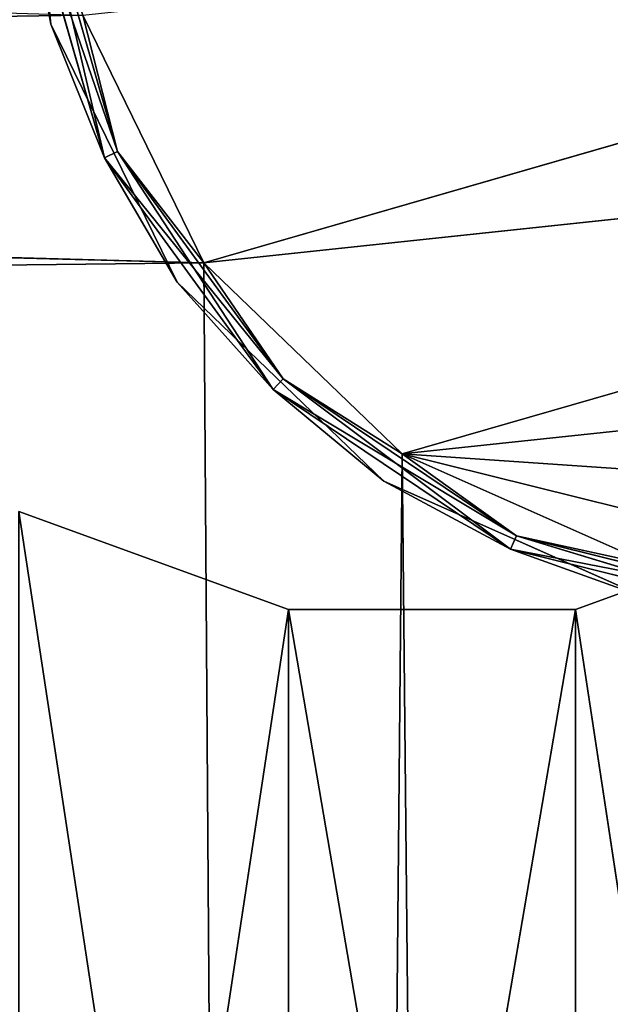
# Model space of a CAD drawing. Extents: x 0.1 to 22, y -6.2 to 5.8.
# Tile 83 of 97: x 19.509 to 19.867, y 3.073 to 3.669. Entities that reach past the tile are written whole.
import ezdxf

# ---------------------------------------------------------------- set-up
doc = ezdxf.new("R2010")
doc.units = 0
doc.header["$LTSCALE"] = 2.54
doc.layers.get('0').update_dxf_attribs({"color": 13, "linetype": 'CONTINUOUS'})

# ---------------------------------------------------------------- blocks, each defined once
blk = doc.blocks.new('GRUPA1_1')
at = {"color": 0}
for p, q in [((19.50976, 3.83847, -8.81043), (19.52811, 3.66579, -8.81043)), ((19.52811, 3.66579, -8.81043), (19.50976, 3.83847, -8.97043)), ((19.50976, 3.83847, -8.97043), (19.52811, 3.66579, -8.97043)), ((19.52811, 3.66579, -8.81043), (19.50976, 3.83847, -8.97043)), ((19.50976, 3.83847, -8.81043), (19.52811, 3.66579, -8.81043)), ((19.50976, 3.83847, -8.97043), (19.52811, 3.66579, -8.97043)), ((20.48745, 3.77126, -8.99043), (19.62058, 3.52158, -8.99043)), ((20.48745, 3.77126, -8.99043), (19.62058, 3.52158, -8.99043)), ((19.52132, 3.75238, -8.79311), (19.56842, 3.58885, -8.79311)), ((19.52132, 3.75238, -8.79311), (19.56842, 3.58885, -8.79311)), ((19.56842, 3.58885, -8.98775), (19.52132, 3.75238, -8.98775)), ((19.52132, 3.75238, -8.98775), (19.56052, 3.58499, -8.97727)), ((19.52132, 3.75238, -8.98775), (19.56052, 3.58499, -8.97727)), ((19.56842, 3.58885, -8.98775), (19.52132, 3.75238, -8.98775)), ((19.56052, 3.58499, -8.80359), (19.51258, 3.75145, -8.80359)), ((19.51258, 3.75145, -8.80359), (19.52811, 3.66579, -8.81043)), ((19.51258, 3.75145, -8.80359), (19.52811, 3.66579, -8.81043)), ((19.56842, 3.58885, -8.79311), (19.51258, 3.75145, -8.80359)), ((19.56052, 3.58499, -8.80359), (19.51258, 3.75145, -8.80359)), ((19.56842, 3.58885, -8.79311), (19.51258, 3.75145, -8.80359)), ((19.51258, 3.75145, -8.97727), (19.52811, 3.66579, -8.97043)), ((19.51258, 3.75145, -8.97727), (19.52811, 3.66579, -8.97043)), ((19.51258, 3.75145, -8.97727), (19.56052, 3.58499, -8.97727)), ((19.51258, 3.75145, -8.97727), (19.56052, 3.58499, -8.97727)), ((19.54733, 3.67133, -8.79043), (19.62058, 3.52158, -8.79043)), ((19.56842, 3.58885, -8.79311), (19.54733, 3.67133, -8.79043)), ((19.56842, 3.58885, -8.79311), (19.54733, 3.67133, -8.79043)), ((19.54733, 3.67133, -8.79043), (19.62058, 3.52158, -8.79043)), ((19.56842, 3.58885, -8.98775), (19.54733, 3.67133, -8.99043)), ((19.54733, 3.67133, -8.99043), (19.62058, 3.52158, -8.99043)), ((19.56842, 3.58885, -8.98775), (19.54733, 3.67133, -8.99043)), ((19.54733, 3.67133, -8.99043), (19.62058, 3.52158, -8.99043)), ((19.56052, 3.58499, -8.80359), (19.52811, 3.66579, -8.81043)), ((19.52811, 3.66579, -8.81043), (19.60442, 3.50981, -8.81043)), ((19.56052, 3.58499, -8.80359), (19.52811, 3.66579, -8.81043)), ((19.60442, 3.50981, -8.81043), (19.52811, 3.66579, -8.97043)), ((19.52811, 3.66579, -8.97043), (19.60442, 3.50981, -8.97043)), ((19.60442, 3.50981, -8.81043), (19.52811, 3.66579, -8.97043)), ((19.52811, 3.66579, -8.81043), (19.60442, 3.50981, -8.81043)), ((19.52811, 3.66579, -8.81043), (19.52811, 3.66579, -8.97043)), ((19.52811, 3.66579, -8.81043), (19.52811, 3.66579, -8.97043)), ((19.56052, 3.58499, -8.97727), (19.52811, 3.66579, -8.97043)), ((19.56052, 3.58499, -8.97727), (19.52811, 3.66579, -8.97043)), ((19.52811, 3.66579, -8.97043), (19.60442, 3.50981, -8.97043)), ((19.62058, 3.52158, -8.79043), (15.95041, 3.6166, -8.79043)), ((19.62058, 3.52158, -8.79043), (15.95041, 3.6166, -8.79043)), ((20.44731, 3.60946, -8.99043), (19.62058, 3.52158, -8.99043)), ((20.44731, 3.60946, -8.99043), (19.62058, 3.52158, -8.99043)), ((20.44731, 3.60946, -8.99043), (19.74064, 3.40592, -8.99043)), ((20.44731, 3.60946, -8.99043), (19.74064, 3.40592, -8.99043)), ((19.56842, 3.58885, -8.79311), (19.56052, 3.58499, -8.80359)), ((19.56842, 3.58885, -8.79311), (19.56052, 3.58499, -8.80359)), ((19.56842, 3.58885, -8.98775), (19.56052, 3.58499, -8.97727)), ((19.56842, 3.58885, -8.98775), (19.56052, 3.58499, -8.97727)), ((19.56842, 3.58885, -8.79311), (19.62058, 3.52158, -8.79043)), ((19.56842, 3.58885, -8.79311), (19.62058, 3.52158, -8.79043)), ((19.56842, 3.58885, -8.79311), (19.66861, 3.4513, -8.79311)), ((19.56842, 3.58885, -8.79311), (19.66861, 3.4513, -8.79311)), ((19.66861, 3.4513, -8.98775), (19.56842, 3.58885, -8.98775)), ((19.56842, 3.58885, -8.98775), (19.62058, 3.52158, -8.99043)), ((19.56842, 3.58885, -8.98775), (19.62058, 3.52158, -8.99043)), ((19.56842, 3.58885, -8.98775), (19.66251, 3.44497, -8.97727)), ((19.56842, 3.58885, -8.98775), (19.66251, 3.44497, -8.97727)), ((19.66861, 3.4513, -8.98775), (19.56842, 3.58885, -8.98775)), ((19.66251, 3.44497, -8.80359), (19.56052, 3.58499, -8.80359)), ((19.56052, 3.58499, -8.80359), (19.60442, 3.50981, -8.81043)), ((19.56052, 3.58499, -8.80359), (19.60442, 3.50981, -8.81043)), ((19.66861, 3.4513, -8.79311), (19.56052, 3.58499, -8.80359)), ((19.66251, 3.44497, -8.80359), (19.56052, 3.58499, -8.80359)), ((19.66861, 3.4513, -8.79311), (19.56052, 3.58499, -8.80359)), ((19.56052, 3.58499, -8.97727), (19.60442, 3.50981, -8.97043)), ((19.56052, 3.58499, -8.97727), (19.60442, 3.50981, -8.97043)), ((19.56052, 3.58499, -8.97727), (19.66251, 3.44497, -8.97727)), ((19.56052, 3.58499, -8.97727), (19.66251, 3.44497, -8.97727)), ((19.62058, 3.52158, -8.79043), (15.85961, 3.4768, -8.79043)), ((19.62058, 3.52158, -8.79043), (15.85961, 3.4768, -8.79043)), ((19.62058, 3.52158, -8.79043), (19.67149, -3.85411, -8.79043)), ((19.62058, 3.52158, -8.79043), (19.74064, 3.40592, -8.79043)), ((19.62058, 3.52158, -8.79043), (19.67149, -3.85411, -8.79043)), ((19.66861, 3.4513, -8.79311), (19.62058, 3.52158, -8.79043)), ((19.66861, 3.4513, -8.79311), (19.62058, 3.52158, -8.79043)), ((19.62058, 3.52158, -8.79043), (19.74064, 3.40592, -8.79043)), ((19.66861, 3.4513, -8.98775), (19.62058, 3.52158, -8.99043)), ((19.62058, 3.52158, -8.99043), (19.74064, 3.40592, -8.99043)), ((19.66861, 3.4513, -8.98775), (19.62058, 3.52158, -8.99043)), ((19.62058, 3.52158, -8.99043), (19.74064, 3.40592, -8.99043)), ((19.66251, 3.44497, -8.80359), (19.60442, 3.50981, -8.81043)), ((19.60442, 3.50981, -8.81043), (19.72947, 3.38933, -8.81043)), ((19.66251, 3.44497, -8.80359), (19.60442, 3.50981, -8.81043)), ((19.72947, 3.38933, -8.81043), (19.60442, 3.50981, -8.97043)), ((19.60442, 3.50981, -8.97043), (19.72947, 3.38933, -8.97043)), ((19.72947, 3.38933, -8.81043), (19.60442, 3.50981, -8.97043)), ((19.60442, 3.50981, -8.81043), (19.72947, 3.38933, -8.81043)), ((19.60442, 3.50981, -8.81043), (19.60442, 3.50981, -8.97043)), ((19.60442, 3.50981, -8.81043), (19.60442, 3.50981, -8.97043)), ((19.66251, 3.44497, -8.97727), (19.60442, 3.50981, -8.97043)), ((19.66251, 3.44497, -8.97727), (19.60442, 3.50981, -8.97043)), ((19.60442, 3.50981, -8.97043), (19.72947, 3.38933, -8.97043)), ((20.35426, 3.47115, -8.99043), (19.74064, 3.40592, -8.99043)), ((20.35426, 3.47115, -8.99043), (19.74064, 3.40592, -8.99043)), ((19.66861, 3.4513, -8.79311), (19.66251, 3.44497, -8.80359)), ((19.66861, 3.4513, -8.79311), (19.66251, 3.44497, -8.80359)), ((19.66861, 3.4513, -8.98775), (19.66251, 3.44497, -8.97727)), ((19.66861, 3.4513, -8.98775), (19.66251, 3.44497, -8.97727)), ((19.66861, 3.4513, -8.79311), (19.74064, 3.40592, -8.79043)), ((19.66861, 3.4513, -8.79311), (19.74064, 3.40592, -8.79043)), ((19.66861, 3.4513, -8.79311), (19.80981, 3.3563, -8.79311)), ((19.66861, 3.4513, -8.79311), (19.80981, 3.3563, -8.79311)), ((19.80981, 3.3563, -8.98775), (19.66861, 3.4513, -8.98775)), ((19.66861, 3.4513, -8.98775), (19.74064, 3.40592, -8.99043)), ((19.66861, 3.4513, -8.98775), (19.74064, 3.40592, -8.99043)), ((19.66861, 3.4513, -8.98775), (19.80624, 3.34827, -8.97727)), ((19.66861, 3.4513, -8.98775), (19.80624, 3.34827, -8.97727)), ((19.80981, 3.3563, -8.98775), (19.66861, 3.4513, -8.98775)), ((19.80624, 3.34827, -8.80359), (19.66251, 3.44497, -8.80359)), ((19.66251, 3.44497, -8.80359), (19.72947, 3.38933, -8.81043)), ((19.66251, 3.44497, -8.80359), (19.72947, 3.38933, -8.81043)), ((19.80981, 3.3563, -8.79311), (19.66251, 3.44497, -8.80359)), ((19.80624, 3.34827, -8.80359), (19.66251, 3.44497, -8.80359)), ((19.80981, 3.3563, -8.79311), (19.66251, 3.44497, -8.80359)), ((19.66251, 3.44497, -8.97727), (19.72947, 3.38933, -8.97043)), ((19.66251, 3.44497, -8.97727), (19.72947, 3.38933, -8.97043)), ((19.66251, 3.44497, -8.97727), (19.80624, 3.34827, -8.97727)), ((19.66251, 3.44497, -8.97727), (19.80624, 3.34827, -8.97727)), ((19.74064, 3.40592, -8.79043), (19.67149, -3.85411, -8.79043)), ((19.74064, 3.40592, -8.79043), (19.67149, -3.85411, -8.79043)), ((19.74064, 3.40592, -8.79043), (19.80869, -3.75942, -8.79043)), ((19.74064, 3.40592, -8.79043), (19.80869, -3.75942, -8.79043)), ((19.74064, 3.40592, -8.79043), (19.89301, 3.3383, -8.79043)), ((19.80981, 3.3563, -8.79311), (19.74064, 3.40592, -8.79043)), ((19.80981, 3.3563, -8.79311), (19.74064, 3.40592, -8.79043)), ((19.74064, 3.40592, -8.79043), (19.89301, 3.3383, -8.79043)), ((19.80981, 3.3563, -8.98775), (19.74064, 3.40592, -8.99043)), ((19.74064, 3.40592, -8.99043), (19.89301, 3.3383, -8.99043)), ((19.80981, 3.3563, -8.98775), (19.74064, 3.40592, -8.99043)), ((20.21951, 3.37301, -8.99043), (19.74064, 3.40592, -8.99043)), ((20.05932, 3.32687, -8.99043), (19.74064, 3.40592, -8.99043)), ((20.21951, 3.37301, -8.99043), (19.74064, 3.40592, -8.99043)), ((20.05932, 3.32687, -8.99043), (19.74064, 3.40592, -8.99043)), ((19.74064, 3.40592, -8.99043), (19.89301, 3.3383, -8.99043)), ((19.80624, 3.34827, -8.80359), (19.72947, 3.38933, -8.81043)), ((19.72947, 3.38933, -8.81043), (19.88819, 3.31889, -8.81043)), ((19.80624, 3.34827, -8.80359), (19.72947, 3.38933, -8.81043)), ((19.88819, 3.31889, -8.81043), (19.72947, 3.38933, -8.97043)), ((19.72947, 3.38933, -8.97043), (19.88819, 3.31889, -8.97043)), ((19.88819, 3.31889, -8.81043), (19.72947, 3.38933, -8.97043)), ((19.72947, 3.38933, -8.81043), (19.88819, 3.31889, -8.81043)), ((19.72947, 3.38933, -8.81043), (19.72947, 3.38933, -8.97043)), ((19.72947, 3.38933, -8.81043), (19.72947, 3.38933, -8.97043)), ((19.80624, 3.34827, -8.97727), (19.72947, 3.38933, -8.97043)), ((19.80624, 3.34827, -8.97727), (19.72947, 3.38933, -8.97043)), ((19.72947, 3.38933, -8.97043), (19.88819, 3.31889, -8.97043)), ((19.67175, 3.31177, -5.69043), (19.50858, 3.37116, -5.69043)), ((19.67175, 3.31177, -5.79043), (19.50858, 3.37116, -5.69043)), ((19.67175, 3.31177, -5.69043), (19.50858, 3.37116, -5.69043)), ((19.67175, 3.31177, -5.79043), (19.50858, 3.37116, -5.69043)), ((19.67175, 3.31177, -5.79043), (19.50858, 3.37116, -5.79043)), ((19.50858, 3.37116, -5.79043), (19.67175, 2.29658, -5.79043)), ((19.50858, 3.37116, -5.79043), (19.67175, 2.29658, -5.79043)), ((19.67175, 3.31177, -5.79043), (19.50858, 3.37116, -5.79043)), ((20.00858, 3.37116, -5.69043), (19.8454, 3.31177, -5.69043)), ((20.00858, 3.37116, -5.79043), (19.8454, 3.31177, -5.69043)), ((20.00858, 3.37116, -5.69043), (19.8454, 3.31177, -5.69043)), ((20.00858, 3.37116, -5.79043), (19.8454, 3.31177, -5.69043)), ((20.00858, 3.37116, -5.79043), (19.8454, 3.31177, -5.79043)), ((20.00858, 3.37116, -5.79043), (19.8454, 3.31177, -5.79043)), ((19.80981, 3.3563, -8.79311), (19.80624, 3.34827, -8.80359)), ((19.80981, 3.3563, -8.79311), (19.80624, 3.34827, -8.80359)), ((19.80981, 3.3563, -8.98775), (19.80624, 3.34827, -8.97727)), ((19.80981, 3.3563, -8.98775), (19.80624, 3.34827, -8.97727)), ((19.80981, 3.3563, -8.79311), (19.89301, 3.3383, -8.79043)), ((19.80981, 3.3563, -8.79311), (19.89301, 3.3383, -8.79043)), ((19.80981, 3.3563, -8.79311), (19.97498, 3.31533, -8.79311)), ((19.80981, 3.3563, -8.79311), (19.97498, 3.31533, -8.79311)), ((19.97498, 3.31533, -8.98775), (19.80981, 3.3563, -8.98775)), ((19.80981, 3.3563, -8.98775), (19.89301, 3.3383, -8.99043)), ((19.80981, 3.3563, -8.98775), (19.89301, 3.3383, -8.99043)), ((19.80981, 3.3563, -8.98775), (19.97437, 3.30656, -8.97727)), ((19.80981, 3.3563, -8.98775), (19.97437, 3.30656, -8.97727)), ((19.97498, 3.31533, -8.98775), (19.80981, 3.3563, -8.98775)), ((19.97437, 3.30656, -8.80359), (19.80624, 3.34827, -8.80359)), ((19.80624, 3.34827, -8.80359), (19.88819, 3.31889, -8.81043)), ((19.80624, 3.34827, -8.80359), (19.88819, 3.31889, -8.81043)), ((19.97498, 3.31533, -8.79311), (19.80624, 3.34827, -8.80359)), ((19.97437, 3.30656, -8.80359), (19.80624, 3.34827, -8.80359)), ((19.97498, 3.31533, -8.79311), (19.80624, 3.34827, -8.80359)), ((19.80624, 3.34827, -8.97727), (19.88819, 3.31889, -8.97043)), ((19.80624, 3.34827, -8.97727), (19.88819, 3.31889, -8.97043)), ((19.80624, 3.34827, -8.97727), (19.97437, 3.30656, -8.97727)), ((19.80624, 3.34827, -8.97727), (19.97437, 3.30656, -8.97727)), ((19.67175, 3.31177, -5.69043), (19.50858, 2.23719, -5.69043)), ((19.67175, 3.31177, -5.69043), (19.50858, 2.23719, -5.69043)), ((19.8454, 3.31177, -5.69043), (19.67175, 2.29658, -5.69043)), ((19.8454, 3.31177, -5.69043), (19.67175, 2.29658, -5.69043)), ((19.8454, 3.31177, -5.69043), (19.67175, 3.31177, -5.69043)), ((19.67175, 3.31177, -5.69043), (19.67175, 2.29658, -5.69043)), ((19.67175, 3.31177, -5.69043), (19.67175, 2.29658, -5.69043)), ((19.8454, 3.31177, -5.79043), (19.67175, 3.31177, -5.69043)), ((19.8454, 3.31177, -5.69043), (19.67175, 3.31177, -5.69043)), ((19.8454, 3.31177, -5.79043), (19.67175, 3.31177, -5.69043)), ((19.8454, 3.31177, -5.79043), (19.67175, 3.31177, -5.79043)), ((19.67175, 3.31177, -5.79043), (19.67175, 3.31177, -5.69043)), ((19.67175, 3.31177, -5.79043), (19.67175, 3.31177, -5.69043)), ((19.67175, 3.31177, -5.79043), (19.67175, 2.29658, -5.79043)), ((19.67175, 3.31177, -5.79043), (19.67175, 2.29658, -5.79043)), ((19.67175, 3.31177, -5.79043), (19.8454, 2.29658, -5.79043)), ((19.67175, 3.31177, -5.79043), (19.8454, 2.29658, -5.79043)), ((19.8454, 3.31177, -5.79043), (19.67175, 3.31177, -5.79043)), ((19.8454, 3.31177, -5.69043), (19.8454, 2.29658, -5.69043)), ((19.8454, 3.31177, -5.69043), (19.8454, 2.29658, -5.69043)), ((19.8454, 3.31177, -5.79043), (19.8454, 3.31177, -5.69043)), ((19.8454, 3.31177, -5.79043), (19.8454, 3.31177, -5.69043)), ((19.8454, 3.31177, -5.79043), (19.8454, 2.29658, -5.79043)), ((19.8454, 3.31177, -5.79043), (19.8454, 2.29658, -5.79043)), ((19.8454, 3.31177, -5.79043), (20.00858, 2.23719, -5.79043)), ((19.8454, 3.31177, -5.79043), (20.00858, 2.23719, -5.79043))]:
    blk.add_line(p, q, dxfattribs=at)
at = {"color": 9}
mesh = blk.add_polyface(dxfattribs=at)
corners = [(21.65858, 5.35418, -8.69043), (13.85858, -5.74582, -8.69043), (21.65858, -5.74582, -8.69043)]
mesh.append_faces([[corners[k] for k in face] for face in [(0, 1, 2)]], dxfattribs={"color": 9})
mesh = blk.add_polyface(dxfattribs=at)
corners = [(21.65858, 5.35418, -8.69043), (13.85858, 5.35418, -8.69043), (13.85858, -5.74582, -8.69043)]
mesh.append_faces([[corners[k] for k in face] for face in [(0, 1, 2)]], dxfattribs={"color": 9})
mesh = blk.add_polyface(dxfattribs=at)
corners = [(19.50976, 3.83847, -8.81043), (19.52811, 3.66579, -8.81043), (19.51258, 3.75145, -8.80359)]
mesh.append_faces([[corners[k] for k in face] for face in [(0, 1, 2)]], dxfattribs={"color": 9})
mesh = blk.add_polyface(dxfattribs=at)
corners = [(19.50976, 3.83847, -8.97043), (19.52811, 3.66579, -8.97043), (19.52811, 3.66579, -8.81043)]
mesh.append_faces([[corners[k] for k in face] for face in [(0, 1, 2)]], dxfattribs={"color": 9})
mesh = blk.add_polyface(dxfattribs=at)
corners = [(19.50976, 3.83847, -8.97043), (19.52811, 3.66579, -8.81043), (19.50976, 3.83847, -8.81043)]
mesh.append_faces([[corners[k] for k in face] for face in [(0, 1, 2)]], dxfattribs={"color": 9})
mesh = blk.add_polyface(dxfattribs=at)
corners = [(19.50976, 3.83847, -8.97043), (19.51258, 3.75145, -8.97727), (19.52811, 3.66579, -8.97043)]
mesh.append_faces([[corners[k] for k in face] for face in [(0, 1, 2)]], dxfattribs={"color": 9})
mesh = blk.add_polyface(dxfattribs=at)
corners = [(19.54733, 3.67133, -8.79043), (15.95041, 3.6166, -8.79043), (15.98792, 3.77903, -8.79043)]
mesh.append_faces([[corners[k] for k in face] for face in [(0, 1, 2)]], dxfattribs={"color": 9})
mesh = blk.add_polyface(dxfattribs=at)
corners = [(20.48745, 3.77126, -8.99043), (19.62058, 3.52158, -8.99043), (19.54733, 3.67133, -8.99043)]
mesh.append_faces([[corners[k] for k in face] for face in [(0, 1, 2)]], dxfattribs={"color": 9})
mesh = blk.add_polyface(dxfattribs=at)
corners = [(20.48745, 3.77126, -8.99043), (20.44731, 3.60946, -8.99043), (19.62058, 3.52158, -8.99043)]
mesh.append_faces([[corners[k] for k in face] for face in [(0, 1, 2)]], dxfattribs={"color": 9})
mesh = blk.add_polyface(dxfattribs=at)
corners = [(19.52132, 3.75238, -8.79311), (19.51258, 3.75145, -8.80359), (19.56842, 3.58885, -8.79311)]
mesh.append_faces([[corners[k] for k in face] for face in [(0, 1, 2)]], dxfattribs={"color": 9})
mesh = blk.add_polyface(dxfattribs=at)
corners = [(19.52132, 3.75238, -8.98775), (19.56052, 3.58499, -8.97727), (19.51258, 3.75145, -8.97727)]
mesh.append_faces([[corners[k] for k in face] for face in [(0, 1, 2)]], dxfattribs={"color": 9})
mesh = blk.add_polyface(dxfattribs=at)
corners = [(19.52132, 3.75238, -8.79311), (19.56842, 3.58885, -8.79311), (19.54733, 3.67133, -8.79043)]
mesh.append_faces([[corners[k] for k in face] for face in [(0, 1, 2)]], dxfattribs={"color": 9})
mesh = blk.add_polyface(dxfattribs=at)
corners = [(19.52132, 3.75238, -8.98775), (19.54733, 3.67133, -8.99043), (19.56842, 3.58885, -8.98775)]
mesh.append_faces([[corners[k] for k in face] for face in [(0, 1, 2)]], dxfattribs={"color": 9})
mesh = blk.add_polyface(dxfattribs=at)
corners = [(19.52132, 3.75238, -8.98775), (19.56842, 3.58885, -8.98775), (19.56052, 3.58499, -8.97727)]
mesh.append_faces([[corners[k] for k in face] for face in [(0, 1, 2)]], dxfattribs={"color": 9})
mesh = blk.add_polyface(dxfattribs=at)
corners = [(19.56052, 3.58499, -8.80359), (19.51258, 3.75145, -8.80359), (19.52811, 3.66579, -8.81043)]
mesh.append_faces([[corners[k] for k in face] for face in [(0, 1, 2)]], dxfattribs={"color": 9})
mesh = blk.add_polyface(dxfattribs=at)
corners = [(19.51258, 3.75145, -8.80359), (19.56052, 3.58499, -8.80359), (19.56842, 3.58885, -8.79311)]
mesh.append_faces([[corners[k] for k in face] for face in [(0, 1, 2)]], dxfattribs={"color": 9})
mesh = blk.add_polyface(dxfattribs=at)
corners = [(19.56052, 3.58499, -8.97727), (19.52811, 3.66579, -8.97043), (19.51258, 3.75145, -8.97727)]
mesh.append_faces([[corners[k] for k in face] for face in [(0, 1, 2)]], dxfattribs={"color": 9})
mesh = blk.add_polyface(dxfattribs=at)
corners = [(19.62058, 3.52158, -8.79043), (15.95041, 3.6166, -8.79043), (19.54733, 3.67133, -8.79043)]
mesh.append_faces([[corners[k] for k in face] for face in [(0, 1, 2)]], dxfattribs={"color": 9})
mesh = blk.add_polyface(dxfattribs=at)
corners = [(19.62058, 3.52158, -8.79043), (19.54733, 3.67133, -8.79043), (19.56842, 3.58885, -8.79311)]
mesh.append_faces([[corners[k] for k in face] for face in [(0, 1, 2)]], dxfattribs={"color": 9})
mesh = blk.add_polyface(dxfattribs=at)
corners = [(19.62058, 3.52158, -8.99043), (19.56842, 3.58885, -8.98775), (19.54733, 3.67133, -8.99043)]
mesh.append_faces([[corners[k] for k in face] for face in [(0, 1, 2)]], dxfattribs={"color": 9})
mesh = blk.add_polyface(dxfattribs=at)
corners = [(19.60442, 3.50981, -8.81043), (19.56052, 3.58499, -8.80359), (19.52811, 3.66579, -8.81043)]
mesh.append_faces([[corners[k] for k in face] for face in [(0, 1, 2)]], dxfattribs={"color": 9})
mesh = blk.add_polyface(dxfattribs=at)
corners = [(19.52811, 3.66579, -8.97043), (19.60442, 3.50981, -8.97043), (19.60442, 3.50981, -8.81043)]
mesh.append_faces([[corners[k] for k in face] for face in [(0, 1, 2)]], dxfattribs={"color": 9})
mesh = blk.add_polyface(dxfattribs=at)
corners = [(19.52811, 3.66579, -8.97043), (19.60442, 3.50981, -8.81043), (19.52811, 3.66579, -8.81043)]
mesh.append_faces([[corners[k] for k in face] for face in [(0, 1, 2)]], dxfattribs={"color": 9})
mesh = blk.add_polyface(dxfattribs=at)
corners = [(19.60442, 3.50981, -8.97043), (19.52811, 3.66579, -8.97043), (19.56052, 3.58499, -8.97727)]
mesh.append_faces([[corners[k] for k in face] for face in [(0, 1, 2)]], dxfattribs={"color": 9})
mesh = blk.add_polyface(dxfattribs=at)
corners = [(19.62058, 3.52158, -8.79043), (15.85961, 3.4768, -8.79043), (15.95041, 3.6166, -8.79043)]
mesh.append_faces([[corners[k] for k in face] for face in [(0, 1, 2)]], dxfattribs={"color": 9})
mesh = blk.add_polyface(dxfattribs=at)
corners = [(20.44731, 3.60946, -8.99043), (19.74064, 3.40592, -8.99043), (19.62058, 3.52158, -8.99043)]
mesh.append_faces([[corners[k] for k in face] for face in [(0, 1, 2)]], dxfattribs={"color": 9})
mesh = blk.add_polyface(dxfattribs=at)
corners = [(20.44731, 3.60946, -8.99043), (20.35426, 3.47115, -8.99043), (19.74064, 3.40592, -8.99043)]
mesh.append_faces([[corners[k] for k in face] for face in [(0, 1, 2)]], dxfattribs={"color": 9})
mesh = blk.add_polyface(dxfattribs=at)
corners = [(19.66861, 3.4513, -8.79311), (19.56842, 3.58885, -8.79311), (19.56052, 3.58499, -8.80359)]
mesh.append_faces([[corners[k] for k in face] for face in [(0, 1, 2)]], dxfattribs={"color": 9})
mesh = blk.add_polyface(dxfattribs=at)
corners = [(19.66251, 3.44497, -8.97727), (19.56052, 3.58499, -8.97727), (19.56842, 3.58885, -8.98775)]
mesh.append_faces([[corners[k] for k in face] for face in [(0, 1, 2)]], dxfattribs={"color": 9})
mesh = blk.add_polyface(dxfattribs=at)
corners = [(19.66861, 3.4513, -8.79311), (19.62058, 3.52158, -8.79043), (19.56842, 3.58885, -8.79311)]
mesh.append_faces([[corners[k] for k in face] for face in [(0, 1, 2)]], dxfattribs={"color": 9})
mesh = blk.add_polyface(dxfattribs=at)
corners = [(19.66861, 3.4513, -8.98775), (19.56842, 3.58885, -8.98775), (19.62058, 3.52158, -8.99043)]
mesh.append_faces([[corners[k] for k in face] for face in [(0, 1, 2)]], dxfattribs={"color": 9})
mesh = blk.add_polyface(dxfattribs=at)
corners = [(19.66861, 3.4513, -8.98775), (19.66251, 3.44497, -8.97727), (19.56842, 3.58885, -8.98775)]
mesh.append_faces([[corners[k] for k in face] for face in [(0, 1, 2)]], dxfattribs={"color": 9})
mesh = blk.add_polyface(dxfattribs=at)
corners = [(19.66251, 3.44497, -8.80359), (19.56052, 3.58499, -8.80359), (19.60442, 3.50981, -8.81043)]
mesh.append_faces([[corners[k] for k in face] for face in [(0, 1, 2)]], dxfattribs={"color": 9})
mesh = blk.add_polyface(dxfattribs=at)
corners = [(19.66861, 3.4513, -8.79311), (19.56052, 3.58499, -8.80359), (19.66251, 3.44497, -8.80359)]
mesh.append_faces([[corners[k] for k in face] for face in [(0, 1, 2)]], dxfattribs={"color": 9})
mesh = blk.add_polyface(dxfattribs=at)
corners = [(19.66251, 3.44497, -8.97727), (19.60442, 3.50981, -8.97043), (19.56052, 3.58499, -8.97727)]
mesh.append_faces([[corners[k] for k in face] for face in [(0, 1, 2)]], dxfattribs={"color": 9})
mesh = blk.add_polyface(dxfattribs=at)
corners = [(19.67149, -3.85411, -8.79043), (15.85961, 3.4768, -8.79043), (19.62058, 3.52158, -8.79043)]
mesh.append_faces([[corners[k] for k in face] for face in [(0, 1, 2)]], dxfattribs={"color": 9})
mesh = blk.add_polyface(dxfattribs=at)
corners = [(19.74064, 3.40592, -8.79043), (19.67149, -3.85411, -8.79043), (19.62058, 3.52158, -8.79043)]
mesh.append_faces([[corners[k] for k in face] for face in [(0, 1, 2)]], dxfattribs={"color": 9})
mesh = blk.add_polyface(dxfattribs=at)
corners = [(19.74064, 3.40592, -8.79043), (19.62058, 3.52158, -8.79043), (19.66861, 3.4513, -8.79311)]
mesh.append_faces([[corners[k] for k in face] for face in [(0, 1, 2)]], dxfattribs={"color": 9})
mesh = blk.add_polyface(dxfattribs=at)
corners = [(19.74064, 3.40592, -8.99043), (19.66861, 3.4513, -8.98775), (19.62058, 3.52158, -8.99043)]
mesh.append_faces([[corners[k] for k in face] for face in [(0, 1, 2)]], dxfattribs={"color": 9})
mesh = blk.add_polyface(dxfattribs=at)
corners = [(19.72947, 3.38933, -8.81043), (19.66251, 3.44497, -8.80359), (19.60442, 3.50981, -8.81043)]
mesh.append_faces([[corners[k] for k in face] for face in [(0, 1, 2)]], dxfattribs={"color": 9})
mesh = blk.add_polyface(dxfattribs=at)
corners = [(19.72947, 3.38933, -8.81043), (19.60442, 3.50981, -8.97043), (19.72947, 3.38933, -8.97043)]
mesh.append_faces([[corners[k] for k in face] for face in [(0, 1, 2)]], dxfattribs={"color": 9})
mesh = blk.add_polyface(dxfattribs=at)
corners = [(19.60442, 3.50981, -8.81043), (19.60442, 3.50981, -8.97043), (19.72947, 3.38933, -8.81043)]
mesh.append_faces([[corners[k] for k in face] for face in [(0, 1, 2)]], dxfattribs={"color": 9})
mesh = blk.add_polyface(dxfattribs=at)
corners = [(19.72947, 3.38933, -8.97043), (19.60442, 3.50981, -8.97043), (19.66251, 3.44497, -8.97727)]
mesh.append_faces([[corners[k] for k in face] for face in [(0, 1, 2)]], dxfattribs={"color": 9})
mesh = blk.add_polyface(dxfattribs=at)
corners = [(19.67149, -3.85411, -8.79043), (15.90572, -3.92623, -8.79043), (15.85961, 3.4768, -8.79043)]
mesh.append_faces([[corners[k] for k in face] for face in [(0, 1, 2)]], dxfattribs={"color": 9})
mesh = blk.add_polyface(dxfattribs=at)
corners = [(20.35426, 3.47115, -8.99043), (20.21951, 3.37301, -8.99043), (19.74064, 3.40592, -8.99043)]
mesh.append_faces([[corners[k] for k in face] for face in [(0, 1, 2)]], dxfattribs={"color": 9})
mesh = blk.add_polyface(dxfattribs=at)
corners = [(19.66861, 3.4513, -8.79311), (19.66251, 3.44497, -8.80359), (19.80981, 3.3563, -8.79311)]
mesh.append_faces([[corners[k] for k in face] for face in [(0, 1, 2)]], dxfattribs={"color": 9})
mesh = blk.add_polyface(dxfattribs=at)
corners = [(19.66251, 3.44497, -8.97727), (19.66861, 3.4513, -8.98775), (19.80624, 3.34827, -8.97727)]
mesh.append_faces([[corners[k] for k in face] for face in [(0, 1, 2)]], dxfattribs={"color": 9})
mesh = blk.add_polyface(dxfattribs=at)
corners = [(19.80981, 3.3563, -8.79311), (19.74064, 3.40592, -8.79043), (19.66861, 3.4513, -8.79311)]
mesh.append_faces([[corners[k] for k in face] for face in [(0, 1, 2)]], dxfattribs={"color": 9})
mesh = blk.add_polyface(dxfattribs=at)
corners = [(19.80981, 3.3563, -8.98775), (19.66861, 3.4513, -8.98775), (19.74064, 3.40592, -8.99043)]
mesh.append_faces([[corners[k] for k in face] for face in [(0, 1, 2)]], dxfattribs={"color": 9})
mesh = blk.add_polyface(dxfattribs=at)
corners = [(19.80624, 3.34827, -8.97727), (19.66861, 3.4513, -8.98775), (19.80981, 3.3563, -8.98775)]
mesh.append_faces([[corners[k] for k in face] for face in [(0, 1, 2)]], dxfattribs={"color": 9})
mesh = blk.add_polyface(dxfattribs=at)
corners = [(19.80624, 3.34827, -8.80359), (19.66251, 3.44497, -8.80359), (19.72947, 3.38933, -8.81043)]
mesh.append_faces([[corners[k] for k in face] for face in [(0, 1, 2)]], dxfattribs={"color": 9})
mesh = blk.add_polyface(dxfattribs=at)
corners = [(19.80981, 3.3563, -8.79311), (19.66251, 3.44497, -8.80359), (19.80624, 3.34827, -8.80359)]
mesh.append_faces([[corners[k] for k in face] for face in [(0, 1, 2)]], dxfattribs={"color": 9})
mesh = blk.add_polyface(dxfattribs=at)
corners = [(19.80624, 3.34827, -8.97727), (19.72947, 3.38933, -8.97043), (19.66251, 3.44497, -8.97727)]
mesh.append_faces([[corners[k] for k in face] for face in [(0, 1, 2)]], dxfattribs={"color": 9})
mesh = blk.add_polyface(dxfattribs=at)
corners = [(19.80869, -3.75942, -8.79043), (19.67149, -3.85411, -8.79043), (19.74064, 3.40592, -8.79043)]
mesh.append_faces([[corners[k] for k in face] for face in [(0, 1, 2)]], dxfattribs={"color": 9})
mesh = blk.add_polyface(dxfattribs=at)
corners = [(19.89301, 3.3383, -8.79043), (19.80869, -3.75942, -8.79043), (19.74064, 3.40592, -8.79043)]
mesh.append_faces([[corners[k] for k in face] for face in [(0, 1, 2)]], dxfattribs={"color": 9})
mesh = blk.add_polyface(dxfattribs=at)
corners = [(19.89301, 3.3383, -8.79043), (19.74064, 3.40592, -8.79043), (19.80981, 3.3563, -8.79311)]
mesh.append_faces([[corners[k] for k in face] for face in [(0, 1, 2)]], dxfattribs={"color": 9})
mesh = blk.add_polyface(dxfattribs=at)
corners = [(19.89301, 3.3383, -8.99043), (19.80981, 3.3563, -8.98775), (19.74064, 3.40592, -8.99043)]
mesh.append_faces([[corners[k] for k in face] for face in [(0, 1, 2)]], dxfattribs={"color": 9})
mesh = blk.add_polyface(dxfattribs=at)
corners = [(20.21951, 3.37301, -8.99043), (20.05932, 3.32687, -8.99043), (19.74064, 3.40592, -8.99043)]
mesh.append_faces([[corners[k] for k in face] for face in [(0, 1, 2)]], dxfattribs={"color": 9})
mesh = blk.add_polyface(dxfattribs=at)
corners = [(20.05932, 3.32687, -8.99043), (19.89301, 3.3383, -8.99043), (19.74064, 3.40592, -8.99043)]
mesh.append_faces([[corners[k] for k in face] for face in [(0, 1, 2)]], dxfattribs={"color": 9})
mesh = blk.add_polyface(dxfattribs=at)
corners = [(19.88819, 3.31889, -8.81043), (19.80624, 3.34827, -8.80359), (19.72947, 3.38933, -8.81043)]
mesh.append_faces([[corners[k] for k in face] for face in [(0, 1, 2)]], dxfattribs={"color": 9})
mesh = blk.add_polyface(dxfattribs=at)
corners = [(19.88819, 3.31889, -8.81043), (19.72947, 3.38933, -8.97043), (19.88819, 3.31889, -8.97043)]
mesh.append_faces([[corners[k] for k in face] for face in [(0, 1, 2)]], dxfattribs={"color": 9})
mesh = blk.add_polyface(dxfattribs=at)
corners = [(19.72947, 3.38933, -8.81043), (19.72947, 3.38933, -8.97043), (19.88819, 3.31889, -8.81043)]
mesh.append_faces([[corners[k] for k in face] for face in [(0, 1, 2)]], dxfattribs={"color": 9})
mesh = blk.add_polyface(dxfattribs=at)
corners = [(19.88819, 3.31889, -8.97043), (19.72947, 3.38933, -8.97043), (19.80624, 3.34827, -8.97727)]
mesh.append_faces([[corners[k] for k in face] for face in [(0, 1, 2)]], dxfattribs={"color": 9})
mesh = blk.add_polyface(dxfattribs=at)
corners = [(19.67175, 3.31177, -5.69043), (19.50858, 3.37116, -5.69043), (19.50858, 2.23719, -5.69043)]
mesh.append_faces([[corners[k] for k in face] for face in [(0, 1, 2)]], dxfattribs={"color": 9})
mesh = blk.add_polyface(dxfattribs=at)
corners = [(19.67175, 3.31177, -5.69043), (19.67175, 3.31177, -5.79043), (19.50858, 3.37116, -5.69043)]
mesh.append_faces([[corners[k] for k in face] for face in [(0, 1, 2)]], dxfattribs={"color": 9})
mesh = blk.add_polyface(dxfattribs=at)
corners = [(19.50858, 3.37116, -5.69043), (19.67175, 3.31177, -5.79043), (19.50858, 3.37116, -5.79043)]
mesh.append_faces([[corners[k] for k in face] for face in [(0, 1, 2)]], dxfattribs={"color": 9})
mesh = blk.add_polyface(dxfattribs=at)
corners = [(19.67175, 2.29658, -5.79043), (19.50858, 2.23719, -5.79043), (19.50858, 3.37116, -5.79043)]
mesh.append_faces([[corners[k] for k in face] for face in [(0, 1, 2)]], dxfattribs={"color": 9})
mesh = blk.add_polyface(dxfattribs=at)
corners = [(19.67175, 2.29658, -5.79043), (19.50858, 3.37116, -5.79043), (19.67175, 3.31177, -5.79043)]
mesh.append_faces([[corners[k] for k in face] for face in [(0, 1, 2)]], dxfattribs={"color": 9})
mesh = blk.add_polyface(dxfattribs=at)
corners = [(20.00858, 3.37116, -5.69043), (19.8454, 2.29658, -5.69043), (20.00858, 2.23719, -5.69043)]
mesh.append_faces([[corners[k] for k in face] for face in [(0, 1, 2)]], dxfattribs={"color": 9})
mesh = blk.add_polyface(dxfattribs=at)
corners = [(20.00858, 3.37116, -5.69043), (19.8454, 3.31177, -5.69043), (19.8454, 2.29658, -5.69043)]
mesh.append_faces([[corners[k] for k in face] for face in [(0, 1, 2)]], dxfattribs={"color": 9})
mesh = blk.add_polyface(dxfattribs=at)
corners = [(20.00858, 3.37116, -5.69043), (20.00858, 3.37116, -5.79043), (19.8454, 3.31177, -5.69043)]
mesh.append_faces([[corners[k] for k in face] for face in [(0, 1, 2)]], dxfattribs={"color": 9})
mesh = blk.add_polyface(dxfattribs=at)
corners = [(19.8454, 3.31177, -5.69043), (20.00858, 3.37116, -5.79043), (19.8454, 3.31177, -5.79043)]
mesh.append_faces([[corners[k] for k in face] for face in [(0, 1, 2)]], dxfattribs={"color": 9})
mesh = blk.add_polyface(dxfattribs=at)
corners = [(20.00858, 2.23719, -5.79043), (19.8454, 3.31177, -5.79043), (20.00858, 3.37116, -5.79043)]
mesh.append_faces([[corners[k] for k in face] for face in [(0, 1, 2)]], dxfattribs={"color": 9})
mesh = blk.add_polyface(dxfattribs=at)
corners = [(19.80981, 3.3563, -8.79311), (19.80624, 3.34827, -8.80359), (19.97498, 3.31533, -8.79311)]
mesh.append_faces([[corners[k] for k in face] for face in [(0, 1, 2)]], dxfattribs={"color": 9})
mesh = blk.add_polyface(dxfattribs=at)
corners = [(19.80624, 3.34827, -8.97727), (19.80981, 3.3563, -8.98775), (19.97437, 3.30656, -8.97727)]
mesh.append_faces([[corners[k] for k in face] for face in [(0, 1, 2)]], dxfattribs={"color": 9})
mesh = blk.add_polyface(dxfattribs=at)
corners = [(19.89301, 3.3383, -8.79043), (19.80981, 3.3563, -8.79311), (19.97498, 3.31533, -8.79311)]
mesh.append_faces([[corners[k] for k in face] for face in [(0, 1, 2)]], dxfattribs={"color": 9})
mesh = blk.add_polyface(dxfattribs=at)
corners = [(19.80981, 3.3563, -8.98775), (19.89301, 3.3383, -8.99043), (19.97498, 3.31533, -8.98775)]
mesh.append_faces([[corners[k] for k in face] for face in [(0, 1, 2)]], dxfattribs={"color": 9})
mesh = blk.add_polyface(dxfattribs=at)
corners = [(19.97437, 3.30656, -8.97727), (19.80981, 3.3563, -8.98775), (19.97498, 3.31533, -8.98775)]
mesh.append_faces([[corners[k] for k in face] for face in [(0, 1, 2)]], dxfattribs={"color": 9})
mesh = blk.add_polyface(dxfattribs=at)
corners = [(19.97437, 3.30656, -8.80359), (19.80624, 3.34827, -8.80359), (19.88819, 3.31889, -8.81043)]
mesh.append_faces([[corners[k] for k in face] for face in [(0, 1, 2)]], dxfattribs={"color": 9})
mesh = blk.add_polyface(dxfattribs=at)
corners = [(19.97498, 3.31533, -8.79311), (19.80624, 3.34827, -8.80359), (19.97437, 3.30656, -8.80359)]
mesh.append_faces([[corners[k] for k in face] for face in [(0, 1, 2)]], dxfattribs={"color": 9})
mesh = blk.add_polyface(dxfattribs=at)
corners = [(19.97437, 3.30656, -8.97727), (19.88819, 3.31889, -8.97043), (19.80624, 3.34827, -8.97727)]
mesh.append_faces([[corners[k] for k in face] for face in [(0, 1, 2)]], dxfattribs={"color": 9})
mesh = blk.add_polyface(dxfattribs=at)
corners = [(19.97, -3.71738, -8.79043), (19.80869, -3.75942, -8.79043), (19.89301, 3.3383, -8.79043)]
mesh.append_faces([[corners[k] for k in face] for face in [(0, 1, 2)]], dxfattribs={"color": 9})
mesh = blk.add_polyface(dxfattribs=at)
corners = [(19.67175, 3.31177, -5.69043), (19.50858, 2.23719, -5.69043), (19.67175, 2.29658, -5.69043)]
mesh.append_faces([[corners[k] for k in face] for face in [(0, 1, 2)]], dxfattribs={"color": 9})
mesh = blk.add_polyface(dxfattribs=at)
corners = [(19.8454, 3.31177, -5.69043), (19.67175, 2.29658, -5.69043), (19.8454, 2.29658, -5.69043)]
mesh.append_faces([[corners[k] for k in face] for face in [(0, 1, 2)]], dxfattribs={"color": 9})
mesh = blk.add_polyface(dxfattribs=at)
corners = [(19.8454, 3.31177, -5.69043), (19.67175, 3.31177, -5.69043), (19.67175, 2.29658, -5.69043)]
mesh.append_faces([[corners[k] for k in face] for face in [(0, 1, 2)]], dxfattribs={"color": 9})
mesh = blk.add_polyface(dxfattribs=at)
corners = [(19.8454, 3.31177, -5.69043), (19.8454, 3.31177, -5.79043), (19.67175, 3.31177, -5.69043)]
mesh.append_faces([[corners[k] for k in face] for face in [(0, 1, 2)]], dxfattribs={"color": 9})
mesh = blk.add_polyface(dxfattribs=at)
corners = [(19.67175, 3.31177, -5.69043), (19.8454, 3.31177, -5.79043), (19.67175, 3.31177, -5.79043)]
mesh.append_faces([[corners[k] for k in face] for face in [(0, 1, 2)]], dxfattribs={"color": 9})
mesh = blk.add_polyface(dxfattribs=at)
corners = [(19.8454, 2.29658, -5.79043), (19.67175, 2.29658, -5.79043), (19.67175, 3.31177, -5.79043)]
mesh.append_faces([[corners[k] for k in face] for face in [(0, 1, 2)]], dxfattribs={"color": 9})
mesh = blk.add_polyface(dxfattribs=at)
corners = [(19.8454, 2.29658, -5.79043), (19.67175, 3.31177, -5.79043), (19.8454, 3.31177, -5.79043)]
mesh.append_faces([[corners[k] for k in face] for face in [(0, 1, 2)]], dxfattribs={"color": 9})
mesh = blk.add_polyface(dxfattribs=at)
corners = [(20.00858, 2.23719, -5.79043), (19.8454, 2.29658, -5.79043), (19.8454, 3.31177, -5.79043)]
mesh.append_faces([[corners[k] for k in face] for face in [(0, 1, 2)]], dxfattribs={"color": 9})
blk = doc.blocks.new('GRUPA0_1')
at = {"color": 0}
blk.add_blockref('GRUPA1_1', (0, 0), dxfattribs=at)

msp = doc.modelspace()

# ---------------------------------------------------------------- block references
at = {"color": 0}
msp.add_blockref('GRUPA0_1', (0, 0), dxfattribs=at)

doc.saveas('drawing.dxf')
